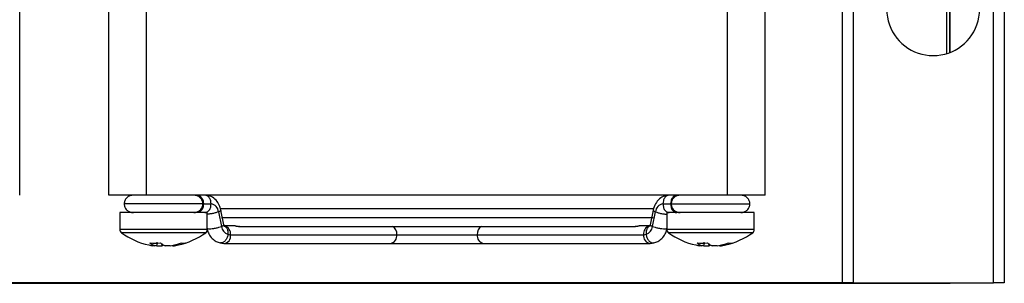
# Model space of a CAD drawing. Header units: millimetres. Extents: x -0.66 to 0.91, y -0.4 to 0.64.
# Tile 1 of 241: x -0.5064 to -0.4164, y -0.036 to -0.0119. Entities that reach past the tile are written whole.
import ezdxf

# ---------------------------------------------------------------- set-up
doc = ezdxf.new("R2010")
doc.units = ezdxf.units.MM
doc.layers.add('FORMAT', color=7, linetype='Continuous')

msp = doc.modelspace()

# ---------------------------------------------------------------- linework, layer by layer
at = {"layer": 'FORMAT', "color": 7, "linetype": 'Continuous', "lineweight": 25}
for p, q in [((-0.431239, -0.035976), (-0.431239, 0.324024)), ((-0.430239, 0.324024), (-0.430239, -0.035976)), ((-0.417439, -0.035976), (-0.417439, 0.324024)), ((-0.416439, 0.324024), (-0.416439, -0.035976)), ((-0.421696, -0.01504), (-0.421696, -0.000884)), ((-0.421439, -0.001107), (-0.421439, -0.014953)), ((-0.421396, -0.014936), (-0.421396, -0.001153)), ((-0.506435, -0.027976), (-0.506435, -0.002976)), ((-0.498293, -0.027976), (-0.498293, -0.002976)), ((-0.494831, -0.027976), (-0.494831, -0.002976)), ((-0.441747, -0.027976), (-0.441747, -0.002976)), ((-0.438285, -0.027976), (-0.438285, -0.002976)), ((-0.489689, -0.02877), (-0.496889, -0.02877)), ((-0.441747, -0.027976), (-0.494831, -0.027976)), ((-0.489638, -0.02877), (-0.488937, -0.02877)), ((-0.447642, -0.02877), (-0.446941, -0.02877)), ((-0.446889, -0.02877), (-0.439689, -0.02877)), ((-0.497289, -0.029563), (-0.497289, -0.031108)), ((-0.489289, -0.029563), (-0.497289, -0.029563)), ((-0.489289, -0.031108), (-0.489289, -0.029563)), ((-0.488257, -0.029494), (-0.487987, -0.030824)), ((-0.448574, -0.02922), (-0.48805, -0.02922)), ((-0.487772, -0.030667), (-0.488042, -0.029337)), ((-0.448537, -0.029337), (-0.448807, -0.030667)), ((-0.448592, -0.030824), (-0.448322, -0.029494)), ((-0.447289, -0.029563), (-0.447289, -0.031108)), ((-0.439289, -0.029563), (-0.447289, -0.029563)), ((-0.439289, -0.031108), (-0.439289, -0.029563)), ((-0.48799, -0.03002), (-0.448546, -0.03002)), ((-0.489289, -0.031108), (-0.497289, -0.031108)), ((-0.489436, -0.031398), (-0.497143, -0.031398)), ((-0.487662, -0.030787), (-0.487743, -0.030773)), ((-0.486751, -0.030781), (-0.487735, -0.030781)), ((-0.486448, -0.03082), (-0.450169, -0.03082)), ((-0.448844, -0.030781), (-0.449828, -0.030781)), ((-0.448836, -0.030773), (-0.448917, -0.030787)), ((-0.439289, -0.031108), (-0.447289, -0.031108)), ((-0.439436, -0.031398), (-0.447143, -0.031398)), ((-0.493439, -0.032394), (-0.493433, -0.032585)), ((-0.488105, -0.03232), (-0.487802, -0.032375)), ((-0.487735, -0.032381), (-0.472532, -0.032381)), ((-0.487397, -0.03154), (-0.487169, -0.031581)), ((-0.487169, -0.031581), (-0.471966, -0.031581)), ((-0.472532, -0.032381), (-0.464047, -0.032381)), ((-0.471966, -0.031581), (-0.464612, -0.031581)), ((-0.464612, -0.031581), (-0.44941, -0.031581)), ((-0.464047, -0.032381), (-0.448844, -0.032381)), ((-0.44941, -0.031581), (-0.449181, -0.03154)), ((-0.448776, -0.032375), (-0.448771, -0.032374)), ((-0.448771, -0.032374), (-0.448474, -0.03232)), ((-0.443439, -0.032394), (-0.443433, -0.032585)), ((-0.494098, -0.032585), (-0.494288, -0.032585)), ((-0.493894, -0.032585), (-0.493433, -0.032585)), ((-0.492685, -0.032585), (-0.493146, -0.032585)), ((-0.492481, -0.032585), (-0.492291, -0.032585)), ((-0.444098, -0.032585), (-0.444288, -0.032585)), ((-0.443894, -0.032585), (-0.443433, -0.032585)), ((-0.442685, -0.032585), (-0.443146, -0.032585)), ((-0.442481, -0.032585), (-0.44229, -0.032585)), ((-0.431239, -0.035976), (-0.641639, -0.035976)), ((-0.430239, -0.035976), (-0.431239, -0.035976)), ((-0.430239, -0.035976), (-0.417439, -0.035976)), ((-0.421396, -0.03602), (-0.421396, -0.035976)), ((-0.416439, -0.035976), (-0.417439, -0.035976)), ((-0.651483, -0.03602), (-0.421396, -0.03602))]:
    msp.add_line(p, q, dxfattribs=at)
at = {"layer": 'FORMAT', "color": 7, "linetype": 'Continuous', "lineweight": 25, "flags": 128}
for points in [[(-0.494099, -0.032551), (-0.494025, -0.032564), (-0.493894, -0.032585)], [(-0.444099, -0.032551), (-0.444025, -0.032564), (-0.443894, -0.032585)]]:
    msp.add_lwpolyline(points, dxfattribs=at)
at = {"layer": 'FORMAT', "color": 7, "linetype": 'Continuous', "lineweight": 25}
for centre, radius, start, end in [((-0.422939, -0.010976), 0.00425, 119.611584, 60.388416), ((-0.48905, -0.029557), 0.0007953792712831, 4.564081, 81.816429), ((-0.447529, -0.029557), 0.0007953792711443, 98.183571, 175.435919), ((-0.496929, -0.031108), 0.00036, 180, 233.641632), ((-0.493289, -0.026163), 0.0065000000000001, 233.641632, 258.062628), ((-0.493289, -0.026163), 0.0065, 281.937372, 306.358368), ((-0.489649, -0.031108), 0.00036, 306.358368, 0), ((-0.487149, -0.030734), 0.000842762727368, 186.097518, 252.881684), ((-0.487907, -0.03149), 0.0007432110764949, 352.94381, 70.912853), ((-0.472751, -0.031503), 0.0007884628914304, 354.344817, 60.069545), ((-0.463828, -0.031503), 0.0007884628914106, 119.930455, 185.655183), ((-0.448672, -0.03149), 0.000743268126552, 109.101559, 187.054317), ((-0.44943, -0.030734), 0.000842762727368, 287.118316, 353.902482), ((-0.446929, -0.031108), 0.00036, 180, 233.641632), ((-0.443289, -0.026163), 0.0065000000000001, 233.641632, 258.062628), ((-0.443289, -0.026163), 0.0065, 281.937372, 306.358368), ((-0.439649, -0.031108), 0.00036, 306.358368, 0), ((-0.49405, -0.026224), 0.0061261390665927, 265.546263, 274.453737), ((-0.493615, -0.03128), 0.0013909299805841, 229.104636, 249.687613), ((-0.492663, -0.03128), 0.0013909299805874, 229.104636, 249.687613), ((-0.493497, -0.027043), 0.0056005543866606, 278.340036, 289.222542), ((-0.493103, -0.027043), 0.0056005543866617, 278.340036, 289.222542), ((-0.491456, -0.031289), 0.0010607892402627, 259.28257, 280.71743), ((-0.487804, -0.031723), 0.0006510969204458, 269.865929, 12.647032), ((-0.472673, -0.031681), 0.0007141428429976, 281.421754, 8.049467), ((-0.463905, -0.031681), 0.0007141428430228, 171.950533, 258.578246), ((-0.448751, -0.031705), 0.0006702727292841, 169.36443, 268.136247), ((-0.44405, -0.026224), 0.006126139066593, 265.546263, 274.453737), ((-0.443615, -0.03128), 0.0013909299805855, 229.104636, 249.687613), ((-0.442663, -0.03128), 0.0013909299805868, 229.104636, 249.687613), ((-0.443497, -0.027043), 0.005600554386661, 278.340036, 289.222542), ((-0.443103, -0.027043), 0.0056005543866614, 278.340036, 289.222542), ((-0.441456, -0.031289), 0.0010607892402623, 259.28257, 280.71743), ((-0.493482, -0.027076), 0.0055675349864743, 258.061317, 261.67469), ((-0.493829, -0.031469), 0.0011837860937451, 289.534304, 297.092524), ((-0.443482, -0.027076), 0.0055675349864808, 258.061317, 261.67469), ((-0.443829, -0.031469), 0.0011837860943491, 289.534304, 297.092524)]:
    msp.add_arc(centre, radius, start, end, dxfattribs=at)
for points, knots in [([(-0.4948313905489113, -0.0279763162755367), (-0.4953219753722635, -0.0279763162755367), (-0.4963429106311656, -0.0279763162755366), (-0.4975041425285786, -0.0279763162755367), (-0.4981800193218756, -0.0279763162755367), (-0.4982565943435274, -0.0279763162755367), (-0.4982933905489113, -0.0279763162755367)], [0, 0, 0, 0, 0.2702613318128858, 0.5624293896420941, 0.7897364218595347, 1, 1, 1, 1]), ([(-0.4960449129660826, -0.0279763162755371), (-0.4961514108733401, -0.0279873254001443), (-0.4963732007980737, -0.0280102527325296), (-0.4966583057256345, -0.0281952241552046), (-0.4968541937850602, -0.0284657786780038), (-0.4968778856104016, -0.0286704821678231), (-0.4968893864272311, -0.0287698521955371)], [0, 0, 0, 0, 0.2377804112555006, 0.4951956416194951, 0.7549508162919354, 1, 1, 1, 1]), ([(-0.4968893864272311, -0.0287698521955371), (-0.4968778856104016, -0.028869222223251), (-0.4968541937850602, -0.0290739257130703), (-0.4966583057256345, -0.0293444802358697), (-0.4963732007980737, -0.0295294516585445), (-0.49615141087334, -0.0295523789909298), (-0.4960449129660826, -0.0295633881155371)], [0, 0, 0, 0, 0.2450491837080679, 0.5048043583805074, 0.7622195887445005, 1, 1, 1, 1]), ([(-0.4950064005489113, -0.0279763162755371), (-0.4950288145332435, -0.0279763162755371), (-0.4953268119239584, -0.027976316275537), (-0.4957551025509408, -0.0279763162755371), (-0.4959463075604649, -0.0279763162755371), (-0.4960449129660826, -0.0279763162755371)], [0, 0, 0, 0, 0.0378963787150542, 0.5038382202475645, 1, 1, 1, 1]), ([(-0.4896893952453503, -0.0287698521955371), (-0.4897007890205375, -0.0286703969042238), (-0.4897243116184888, -0.0284650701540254), (-0.489917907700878, -0.0281949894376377), (-0.4901995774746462, -0.0280102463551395), (-0.4904185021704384, -0.0279873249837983), (-0.4905236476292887, -0.0279763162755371)], [0, 0, 0, 0, 0.2439596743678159, 0.5036579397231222, 0.7616161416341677, 1, 1, 1, 1]), ([(-0.4905236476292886, -0.0295633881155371), (-0.4904185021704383, -0.0295523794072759), (-0.4901995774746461, -0.0295294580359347), (-0.489917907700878, -0.0293447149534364), (-0.4897243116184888, -0.0290746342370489), (-0.4897007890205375, -0.0288693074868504), (-0.4896893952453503, -0.0287698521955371)], [0, 0, 0, 0, 0.238383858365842, 0.4963420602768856, 0.7560403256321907, 1, 1, 1, 1]), ([(-0.4902081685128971, -0.0279774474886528), (-0.4902067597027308, -0.0279770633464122), (-0.4901359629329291, -0.027957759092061), (-0.4900230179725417, -0.0280100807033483), (-0.489891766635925, -0.0281007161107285), (-0.4898010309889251, -0.0282048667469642), (-0.4897280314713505, -0.0283315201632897), (-0.4896574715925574, -0.0285163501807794), (-0.4896458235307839, -0.0286700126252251), (-0.4896382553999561, -0.0287698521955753)], [0, 0, 0, 0, 0.0048564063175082, 0.2440484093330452, 0.3726265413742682, 0.5037359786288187, 0.6346276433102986, 0.7626055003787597, 1, 1, 1, 1]), ([(-0.4896382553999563, -0.0287698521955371), (-0.4896458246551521, -0.0288697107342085), (-0.4896574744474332, -0.0290234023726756), (-0.4897280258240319, -0.0292080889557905), (-0.4898010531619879, -0.0293352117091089), (-0.4898916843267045, -0.0294375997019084), (-0.490023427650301, -0.0295365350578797), (-0.4901328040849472, -0.0295528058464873), (-0.4902039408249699, -0.0295633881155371)], [0, 0, 0, 0, 0.2385530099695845, 0.3671554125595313, 0.4986858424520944, 0.6304351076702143, 0.7596407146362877, 1, 1, 1, 1]), ([(-0.4880420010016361, -0.0293364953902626), (-0.4880838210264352, -0.0291838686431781), (-0.4881746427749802, -0.0288524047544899), (-0.4884808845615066, -0.0284063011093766), (-0.488934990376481, -0.0280506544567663), (-0.4893114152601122, -0.0280013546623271), (-0.4895025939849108, -0.0279763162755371)], [0, 0, 0, 0, 0.2076861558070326, 0.4510379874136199, 0.7211930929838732, 1, 1, 1, 1]), ([(-0.4889369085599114, -0.0287698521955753), (-0.4889444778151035, -0.0286699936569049), (-0.488956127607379, -0.028516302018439), (-0.4890266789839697, -0.0283316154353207), (-0.4890997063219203, -0.0282044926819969), (-0.4891903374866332, -0.0281021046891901), (-0.4893220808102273, -0.0280031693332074), (-0.4894314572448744, -0.027986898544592), (-0.4895025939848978, -0.0279763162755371)], [0, 0, 0, 0, 0.238553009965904, 0.3671554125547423, 0.4986858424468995, 0.630435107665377, 0.7596407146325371, 1, 1, 1, 1]), ([(-0.489502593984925, -0.0295633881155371), (-0.4894314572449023, -0.0295528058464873), (-0.4893220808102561, -0.0295365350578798), (-0.4891903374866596, -0.0294375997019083), (-0.4890997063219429, -0.0293352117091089), (-0.489026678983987, -0.0292080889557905), (-0.4889561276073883, -0.0290234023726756), (-0.4889444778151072, -0.0288697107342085), (-0.4889369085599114, -0.0287698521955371)], [0, 0, 0, 0, 0.2403592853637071, 0.3695648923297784, 0.5013141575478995, 0.6328445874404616, 0.7614469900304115, 1, 1, 1, 1]), ([(-0.4470761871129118, -0.0279763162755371), (-0.4472218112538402, -0.027990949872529), (-0.4475382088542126, -0.0280227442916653), (-0.4479770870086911, -0.0282905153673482), (-0.4483576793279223, -0.0287370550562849), (-0.4484769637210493, -0.0291362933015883), (-0.4485367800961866, -0.0293364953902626)], [0, 0, 0, 0, 0.2105804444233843, 0.4575281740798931, 0.7279719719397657, 1, 1, 1, 1]), ([(-0.4470761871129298, -0.0279763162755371), (-0.4471473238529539, -0.0279868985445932), (-0.4472567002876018, -0.0280031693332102), (-0.4473884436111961, -0.0281021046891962), (-0.4474790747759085, -0.0282044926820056), (-0.4475521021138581, -0.0283316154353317), (-0.4476226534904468, -0.0285163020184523), (-0.4476343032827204, -0.0286699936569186), (-0.4476418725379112, -0.0287698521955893)], [0, 0, 0, 0, 0.2403592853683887, 0.3695648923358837, 0.5013141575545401, 0.6328445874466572, 0.7614469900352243, 0.9999999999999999, 0.9999999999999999, 0.9999999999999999, 0.9999999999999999]), ([(-0.4476418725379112, -0.0287698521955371), (-0.4476343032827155, -0.0288697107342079), (-0.4476226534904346, -0.0290234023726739), (-0.4475521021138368, -0.0292080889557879), (-0.4474790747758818, -0.0293352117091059), (-0.4473884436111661, -0.0294375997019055), (-0.4472567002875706, -0.0295365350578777), (-0.447147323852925, -0.0295528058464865), (-0.4470761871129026, -0.0295633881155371)], [0, 0, 0, 0, 0.2385530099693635, 0.3671554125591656, 0.4986858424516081, 0.6304351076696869, 0.7596407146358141, 1, 1, 1, 1]), ([(-0.4463632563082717, -0.0279794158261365), (-0.4463671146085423, -0.0279783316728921), (-0.4464403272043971, -0.0279577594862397), (-0.4465557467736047, -0.0280098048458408), (-0.4466870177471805, -0.0281007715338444), (-0.44677774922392, -0.02820485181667), (-0.4468507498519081, -0.0283315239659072), (-0.4469213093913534, -0.0285163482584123), (-0.4469329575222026, -0.0286700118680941), (-0.4469405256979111, -0.0287698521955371)], [0, 0, 0, 0, 0.0131951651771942, 0.2503828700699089, 0.377883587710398, 0.5078943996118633, 0.6376892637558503, 0.7645947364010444, 1, 1, 1, 1]), ([(-0.4469405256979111, -0.0287698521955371), (-0.4469329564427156, -0.0288697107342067), (-0.446921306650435, -0.029023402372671), (-0.4468507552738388, -0.0292080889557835), (-0.4467777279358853, -0.0293352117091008), (-0.4466870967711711, -0.0294375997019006), (-0.4465553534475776, -0.0295365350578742), (-0.446445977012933, -0.0295528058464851), (-0.4463748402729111, -0.0295633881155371)], [0, 0, 0, 0, 0.2385530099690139, 0.3671554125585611, 0.4986858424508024, 0.6304351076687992, 0.7596407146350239, 1, 1, 1, 1]), ([(-0.4460551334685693, -0.0279763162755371), (-0.446160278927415, -0.0279873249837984), (-0.4463792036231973, -0.0280102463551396), (-0.4466608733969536, -0.0281949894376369), (-0.4468544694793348, -0.0284650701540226), (-0.4468779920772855, -0.0286703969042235), (-0.4468893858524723, -0.0287698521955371)], [0, 0, 0, 0, 0.2383838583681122, 0.4963420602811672, 0.7560403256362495, 1, 1, 1, 1]), ([(-0.4468893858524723, -0.0287698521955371), (-0.4468779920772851, -0.0288693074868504), (-0.4468544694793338, -0.0290746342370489), (-0.4466608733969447, -0.0293447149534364), (-0.4463792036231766, -0.0295294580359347), (-0.4461602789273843, -0.0295523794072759), (-0.446055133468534, -0.0295633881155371)], [0, 0, 0, 0, 0.2439596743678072, 0.5036579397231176, 0.7616161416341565, 1, 1, 1, 1]), ([(-0.4382853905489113, -0.0279763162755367), (-0.4383464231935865, -0.0279763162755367), (-0.4384734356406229, -0.0279763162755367), (-0.4394099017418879, -0.0279763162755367), (-0.4405745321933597, -0.0279763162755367), (-0.4413667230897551, -0.0279763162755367), (-0.4417473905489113, -0.0279763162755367)], [0, 0, 0, 0, 0.2702613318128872, 0.5624293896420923, 0.7897364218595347, 1, 1, 1, 1]), ([(-0.4396893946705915, -0.0287698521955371), (-0.439700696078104, -0.0286705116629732), (-0.4397239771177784, -0.0284658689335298), (-0.4399230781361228, -0.0281948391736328), (-0.4401962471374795, -0.0280116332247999), (-0.4408144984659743, -0.0279446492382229), (-0.4407439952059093, -0.0279881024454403), (-0.4412530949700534, -0.0279761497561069), (-0.4415500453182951, -0.0279763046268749), (-0.4415723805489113, -0.0279763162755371)], [0, 0, 0, 0, 0.0990654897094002, 0.2040761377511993, 0.3081408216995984, 0.4042677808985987, 0.6998473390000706, 0.9774239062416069, 1, 1, 1, 1]), ([(-0.44053386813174, -0.0295633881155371), (-0.4404273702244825, -0.0295523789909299), (-0.4402055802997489, -0.0295294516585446), (-0.4399204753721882, -0.0293444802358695), (-0.4397245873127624, -0.0290739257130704), (-0.439700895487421, -0.0288692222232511), (-0.4396893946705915, -0.0287698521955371)], [0, 0, 0, 0, 0.237780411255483, 0.4951956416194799, 0.7549508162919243, 1, 1, 1, 1]), ([(-0.4882572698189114, -0.0294938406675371), (-0.4883327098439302, -0.0295214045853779), (-0.4884488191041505, -0.0295638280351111), (-0.4886448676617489, -0.0296147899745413), (-0.4888043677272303, -0.0296499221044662), (-0.4889643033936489, -0.0296780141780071), (-0.4891361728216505, -0.0297021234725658), (-0.4892339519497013, -0.0297060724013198), (-0.489289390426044, -0.0297083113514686)], [0, 0, 0, 0, 0.2568357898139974, 0.395294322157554, 0.5369052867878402, 0.6787518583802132, 0.8178598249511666, 1, 1, 1, 1]), ([(-0.4880431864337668, -0.0293367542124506), (-0.4880426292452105, -0.0293374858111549), (-0.4880349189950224, -0.0293476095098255), (-0.4880513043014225, -0.0293733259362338), (-0.4881031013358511, -0.0294236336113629), (-0.4881965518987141, -0.0294661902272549), (-0.4882572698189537, -0.0294938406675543)], [0, 0, 0, 0, 0.0201315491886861, 0.2785758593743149, 0.5312668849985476, 1, 1, 1, 1]), ([(-0.4485355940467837, -0.0293367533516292), (-0.448536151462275, -0.0293374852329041), (-0.4485438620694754, -0.0293476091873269), (-0.4485274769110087, -0.0293733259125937), (-0.4484756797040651, -0.0294236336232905), (-0.4483822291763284, -0.0294661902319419), (-0.4483215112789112, -0.0294938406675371)], [0, 0, 0, 0, 0.0201392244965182, 0.2785815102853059, 0.531270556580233, 1, 1, 1, 1]), ([(-0.4483215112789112, -0.0294938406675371), (-0.4482460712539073, -0.0295214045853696), (-0.44812996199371, -0.0295638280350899), (-0.4479339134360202, -0.0296147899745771), (-0.4477744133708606, -0.0296499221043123), (-0.4476144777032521, -0.0296780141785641), (-0.4474426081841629, -0.0297021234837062), (-0.4473448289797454, -0.0297060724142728), (-0.4472893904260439, -0.0297083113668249)], [0, 0, 0, 0, 0.2568357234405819, 0.3952942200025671, 0.5369051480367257, 0.6787516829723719, 0.817859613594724, 1, 1, 1, 1]), ([(-0.4893326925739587, -0.0309807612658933), (-0.4893284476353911, -0.0309899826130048), (-0.4893196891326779, -0.0310090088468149), (-0.4892518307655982, -0.0310343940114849), (-0.4891055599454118, -0.0310480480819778), (-0.4888916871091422, -0.031034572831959), (-0.4886948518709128, -0.0310081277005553), (-0.4885341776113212, -0.0309796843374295), (-0.4883748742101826, -0.0309446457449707), (-0.4881787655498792, -0.0308936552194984), (-0.4880626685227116, -0.0308512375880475), (-0.4879872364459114, -0.0308236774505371)], [0, 0, 0, 0, 0.0814951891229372, 0.1681475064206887, 0.3293455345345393, 0.490543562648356, 0.5771958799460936, 0.6655541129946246, 0.7537655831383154, 0.8400133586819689, 1, 1, 1, 1]), ([(-0.489289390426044, -0.0311072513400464), (-0.4892495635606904, -0.0312425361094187), (-0.4891581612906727, -0.0315530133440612), (-0.4888664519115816, -0.0319313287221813), (-0.4885029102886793, -0.0322123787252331), (-0.4882284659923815, -0.032286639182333), (-0.4881011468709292, -0.03232108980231)], [0, 0, 0, 0, 0.2219602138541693, 0.5093965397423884, 0.7724011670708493, 1, 1, 1, 1]), ([(-0.4879872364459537, -0.0308236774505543), (-0.4879265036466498, -0.030796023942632), (-0.4878330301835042, -0.0307534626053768), (-0.4877813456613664, -0.030703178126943), (-0.4877648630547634, -0.030677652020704), (-0.4877723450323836, -0.0306676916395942), (-0.487772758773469, -0.0306671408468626)], [0, 0, 0, 0, 0.4710901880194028, 0.7250518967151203, 0.9847958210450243, 1, 1, 1, 1]), ([(-0.4877800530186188, -0.030782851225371), (-0.4877487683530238, -0.0307885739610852), (-0.4876801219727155, -0.0308011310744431), (-0.4875911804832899, -0.0308783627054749), (-0.4875092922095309, -0.03097849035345), (-0.4874477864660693, -0.0311049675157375), (-0.4873937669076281, -0.0312880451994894), (-0.4873959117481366, -0.0314405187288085), (-0.4873973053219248, -0.0315395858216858)], [0, 0, 0, 0, 0.1246669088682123, 0.2735503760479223, 0.425364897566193, 0.5769272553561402, 0.7251156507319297, 1, 1, 1, 1]), ([(-0.4877413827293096, -0.0307802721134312), (-0.4877421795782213, -0.0307756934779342), (-0.4877439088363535, -0.0307657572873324), (-0.4877620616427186, -0.030701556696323), (-0.4877718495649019, -0.0306669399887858)], [0, 0, 0, 0, 0.4608039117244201, 1, 1, 1, 1]), ([(-0.4867508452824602, -0.0307819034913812), (-0.4867413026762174, -0.0307817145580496), (-0.4867131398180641, -0.0307811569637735), (-0.4866483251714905, -0.0307892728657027), (-0.4865671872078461, -0.0308021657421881), (-0.4864864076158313, -0.0308146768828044), (-0.4864147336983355, -0.0308210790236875), (-0.486361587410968, -0.0308186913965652), (-0.4863328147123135, -0.0308103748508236), (-0.4863334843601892, -0.0308040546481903), (-0.4863336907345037, -0.0308021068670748)], [0, 0, 0, 0, 0.0734577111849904, 0.2167939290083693, 0.3598225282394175, 0.5027137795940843, 0.6465773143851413, 0.7915091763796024, 0.9357466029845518, 1, 1, 1, 1]), ([(-0.4502079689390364, -0.030817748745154), (-0.4501931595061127, -0.0308188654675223), (-0.4501617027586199, -0.0308212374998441), (-0.4500910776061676, -0.0308144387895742), (-0.450009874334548, -0.0308018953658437), (-0.4499282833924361, -0.0307889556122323), (-0.4498642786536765, -0.0307810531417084), (-0.4498369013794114, -0.0307816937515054), (-0.4498279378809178, -0.0307819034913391)], [0, 0, 0, 0, 0.1657600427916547, 0.3520912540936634, 0.5394139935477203, 0.7254051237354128, 0.9100958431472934, 1, 1, 1, 1]), ([(-0.4487987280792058, -0.0307828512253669), (-0.4488300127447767, -0.0307885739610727), (-0.4488986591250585, -0.0308011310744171), (-0.4489876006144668, -0.0308783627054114), (-0.4490694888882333, -0.0309784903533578), (-0.4491309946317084, -0.0311049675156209), (-0.4491850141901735, -0.0312880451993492), (-0.4491828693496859, -0.0314405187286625), (-0.4491814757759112, -0.0315395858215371)], [0, 0, 0, 0, 0.1246669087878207, 0.2735503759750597, 0.4253648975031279, 0.5769272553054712, 0.7251156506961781, 1, 1, 1, 1]), ([(-0.4488069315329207, -0.0306669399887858), (-0.448816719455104, -0.030701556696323), (-0.448834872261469, -0.0307657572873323), (-0.4488366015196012, -0.0307756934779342), (-0.4488373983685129, -0.0307802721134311)], [0, 0, 0, 0, 0.539196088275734, 1, 1, 1, 1]), ([(-0.448806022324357, -0.0306671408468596), (-0.4488064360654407, -0.0306676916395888), (-0.4488139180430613, -0.0306776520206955), (-0.4487974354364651, -0.0307031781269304), (-0.4487457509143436, -0.0307534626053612), (-0.4486522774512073, -0.0307960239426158), (-0.4485915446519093, -0.0308236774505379)], [0, 0, 0, 0, 0.0152041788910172, 0.2749481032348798, 0.5289098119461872, 1, 1, 1, 1]), ([(-0.4485915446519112, -0.0308236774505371), (-0.448516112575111, -0.0308512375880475), (-0.4484000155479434, -0.0308936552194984), (-0.4482039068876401, -0.0309446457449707), (-0.4480446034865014, -0.0309796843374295), (-0.4478839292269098, -0.0310081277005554), (-0.4476870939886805, -0.031034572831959), (-0.4474732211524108, -0.0310480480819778), (-0.4473269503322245, -0.0310343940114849), (-0.4472590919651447, -0.0310090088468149), (-0.4472503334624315, -0.0309899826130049), (-0.447246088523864, -0.0309807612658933)], [0, 0, 0, 0, 0.1599866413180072, 0.2462344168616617, 0.3344458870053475, 0.4228041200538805, 0.5094564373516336, 0.6706544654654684, 0.8318524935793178, 0.918504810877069, 1, 1, 1, 1]), ([(-0.4484776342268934, -0.03232108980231), (-0.4483503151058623, -0.0322866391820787), (-0.4480758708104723, -0.0322123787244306), (-0.4477123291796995, -0.0319313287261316), (-0.4474206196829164, -0.0315530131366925), (-0.4473292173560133, -0.0312425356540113), (-0.4472893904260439, -0.0311072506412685)], [0, 0, 0, 0, 0.2275987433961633, 0.490603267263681, 0.7780394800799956, 1, 1, 1, 1]), ([(-0.4938937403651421, -0.0325845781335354), (-0.4938873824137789, -0.0324990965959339), (-0.49387932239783, -0.0323907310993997), (-0.4938708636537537, -0.0322824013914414), (-0.4938690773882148, -0.03225952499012)], [0, 0, 0, 0, 0.7888261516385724, 1, 1, 1, 1]), ([(-0.4873973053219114, -0.0315395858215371), (-0.4874138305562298, -0.0316386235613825), (-0.4874392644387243, -0.031791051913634), (-0.4875263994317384, -0.0319743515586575), (-0.4876107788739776, -0.0321001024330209), (-0.4877107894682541, -0.032202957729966), (-0.4878504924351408, -0.0322949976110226), (-0.4879889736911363, -0.0323458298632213), (-0.488077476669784, -0.032316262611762), (-0.4880988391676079, -0.0323091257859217)], [0, 0, 0, 0, 0.2216053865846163, 0.3410714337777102, 0.4632574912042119, 0.5856468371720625, 0.7056732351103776, 0.9289565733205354, 1, 1, 1, 1]), ([(-0.4491814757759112, -0.0315395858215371), (-0.4491649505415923, -0.0316386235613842), (-0.4491395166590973, -0.0317910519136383), (-0.4490523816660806, -0.031974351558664), (-0.4489680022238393, -0.0321001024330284), (-0.4488679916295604, -0.0322029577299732), (-0.4487282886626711, -0.0322949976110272), (-0.448589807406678, -0.0323458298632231), (-0.4485013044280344, -0.0323162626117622), (-0.4484799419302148, -0.0323091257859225)], [0, 0, 0, 0, 0.2216053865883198, 0.3410714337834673, 0.4632574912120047, 0.5856468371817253, 0.7056732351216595, 0.9289565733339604, 1, 1, 1, 1]), ([(-0.4438937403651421, -0.0325845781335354), (-0.4438873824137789, -0.0324990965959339), (-0.44387932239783, -0.0323907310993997), (-0.4438708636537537, -0.0322824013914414), (-0.4438690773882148, -0.03225952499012)], [0, 0, 0, 0, 0.7888261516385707, 1, 1, 1, 1])]:
    msp.add_open_spline(points, degree=3, knots=knots, dxfattribs=at)

doc.saveas('drawing.dxf')
